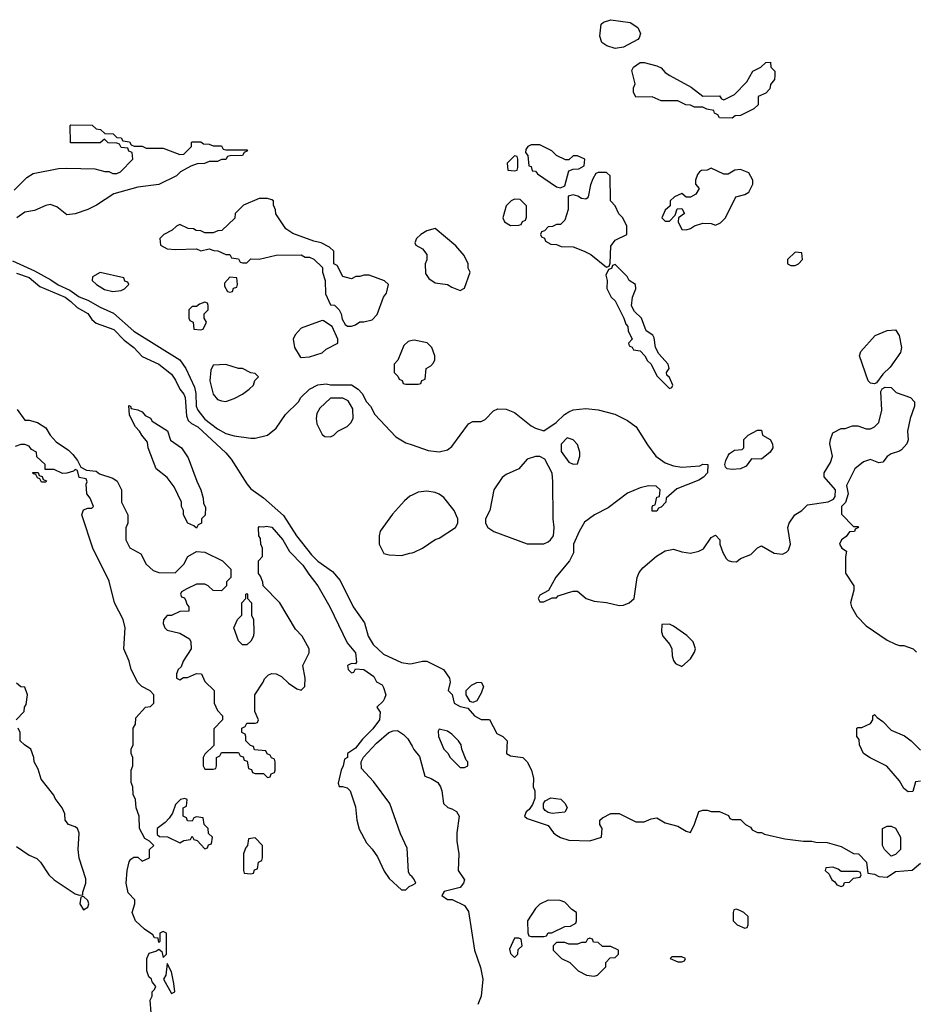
# Model space of a CAD drawing. Header units: inches. Extents: x 2348352 to 2479776, y 460422 to 613655.
# Tile 188 of 256: x 2368125 to 2372410, y 541071 to 545776. Entities that reach past the tile are written whole.
import ezdxf

# ---------------------------------------------------------------- set-up
doc = ezdxf.new("R2010")
doc.units = ezdxf.units.IN
doc.header["$MEASUREMENT"] = 0
doc.layers.add('C3564', color=7, linetype='Continuous')
doc.layers.add('C3574', color=7, linetype='Continuous')

msp = doc.modelspace()

# ---------------------------------------------------------------- linework, layer by layer
at = {"layer": 'C3564', "color": 4}
for points, elevation in [([(2368098.2, 544961.8), (2368158.6, 545021.4), (2368190, 545041), (2368310, 545064.7), (2368350, 545066), (2368483.6, 545063.6), (2368531.6, 545051.6), (2368551.1, 545051.1), (2368570, 545042), (2368590, 545042), (2368606, 545050), (2368666, 545110), (2368662, 545142), (2368647.3, 545147.3), (2368642, 545162), (2368610, 545166), (2368602, 545182), (2368590, 545186), (2368548.4, 545188.4), (2368530, 545206), (2368510, 545188), (2368368.4, 545188.4), (2368366, 545270), (2368370, 545274), (2368471.6, 545271.6), (2368490, 545254), (2368511.6, 545251.6), (2368532.7, 545232.7), (2368571.6, 545231.6), (2368590, 545214), (2368610, 545212), (2368618, 545198), (2368650, 545192), (2368658, 545178), (2368672.7, 545172.7), (2368710, 545172), (2368730, 545162), (2368810, 545162), (2368890, 545132), (2368910, 545134), (2368946, 545170), (2368946, 545190), (2368950, 545192), (2368990, 545192), (2369003.6, 545183.6), (2369030, 545182), (2369050, 545174), (2369090, 545174), (2369098, 545158), (2369110, 545154), (2369210, 545154), (2369214, 545150), (2369198, 545142), (2369190, 545128), (2369130, 545126), (2369118, 545122), (2369110, 545108), (2369090, 545108), (2369070, 545098), (2369030, 545098), (2369008.4, 545088.4), (2368972.7, 545087.3), (2368943.6, 545076.4), (2368894, 545050), (2368874, 545030), (2368790.6, 544989.4), (2368690, 544975.3), (2368575.3, 544944.7), (2368492, 544890), (2368450.6, 544869.4), (2368390, 544849), (2368350, 544844), (2368302.5, 544882.5), (2368270, 544893.2), (2368250, 544889), (2368195.9, 544864.1), (2368150, 544857.2), (2368112, 544830)], 52), ([(2368090, 544624.4), (2368196.1, 544576.1), (2368273.4, 544533.4), (2368308.6, 544508.6), (2368364.3, 544484.3), (2368410, 544452.4), (2368450, 544436.4), (2368510, 544402), (2368573, 544373), (2368670, 544287.7), (2368890, 544150.5), (2368919.3, 544110), (2368960.3, 544020.3), (2368967.2, 543990), (2368967.6, 543930), (2368975.8, 543910), (2369010, 543867.2), (2369070, 543820.4), (2369110, 543799.1), (2369150, 543787.3), (2369230, 543776), (2369250, 543776), (2369310, 543791), (2369350, 543824.7), (2369395.3, 543890), (2369458, 543950), (2369468.7, 543970), (2369510, 544011), (2369550, 544031), (2369590, 544036), (2369610, 544031.3), (2369710, 544031.3), (2369742, 544010), (2369762, 543990), (2369782, 543950), (2369802, 543930), (2369822, 543890), (2369923, 543783), (2369970, 543754.8), (2370000, 543744.1)], 52), ([(2368110, 544565.7), (2368170, 544544.7), (2368221, 544501), (2368341.6, 544450), (2368370, 544430.2), (2368400.4, 544400.4), (2368450, 544371.7), (2368470, 544344.2), (2368490, 544326), (2368575.3, 544295.3), (2368624.1, 544244.1), (2368670.4, 544210), (2368710, 544166), (2368790, 544130.5), (2368850, 544083), (2368870, 544054), (2368890, 544010.5), (2368910, 543986.8), (2368915.6, 543970), (2368922.5, 543882.5), (2368930, 543860.7), (2368946.3, 543846.3), (2368977.1, 543830), (2369110, 543706), (2369135.2, 543675.2), (2369210, 543557.3), (2369230, 543533.4), (2369290, 543490.6), (2369386.4, 543406.4), (2369448, 543310), (2369519.3, 543219.3), (2369550, 543188.2), (2369619.5, 543139.5), (2369656.1, 543096.1), (2369719.1, 542970), (2369773.2, 542893.2), (2369790.6, 542830), (2369813.4, 542790), (2369863.4, 542743.4), (2369950, 542703.8), (2369990, 542697.1), (2370000, 542699.3)], 48), ([(2370000, 544242.6), (2369982, 544238), (2369960.5, 544219.5), (2369931.6, 544148.4), (2369914, 544130), (2369914, 544090), (2369932.7, 544072.7), (2369938, 544058), (2369952.7, 544052.7), (2369958, 544038), (2369970, 544034), (2370000, 544034)], 56), ([(2368113.2, 543913.2), (2368150, 543862), (2368170, 543862), (2368210, 543851.3), (2368250, 543826), (2368270, 543791.3), (2368298.8, 543758.8), (2368358.7, 543718.7), (2368378.5, 543698.5), (2368402, 543670), (2368418, 543638), (2368443.6, 543623.6), (2368490, 543618), (2368506, 543606), (2368570, 543584.7), (2368590.6, 543570.6), (2368612, 543530), (2368612, 543470), (2368642, 543410), (2368642, 543370), (2368631.6, 543348.4), (2368632, 543290), (2368651.6, 543251.6), (2368703.6, 543223.6), (2368730, 543174), (2368763.6, 543143.6), (2368790, 543134), (2368867.3, 543132.7), (2368910, 543174), (2368928.7, 543211.3), (2368970, 543234), (2369010, 543232), (2369094, 543190), (2369134, 543150), (2369134, 543110), (2369114, 543090), (2369114, 543070), (2369090, 543046), (2369050, 543048), (2369026, 543070), (2369010, 543078), (2368970, 543078), (2368923.6, 543056.4), (2368898, 543042), (2368894, 543030), (2368898, 543018), (2368912.7, 543012.7), (2368919.6, 542999.6), (2368923.6, 542983.6), (2368934, 542970), (2368934, 542950), (2368890, 542948), (2368850, 542928), (2368830, 542928), (2368811.6, 542908.4), (2368811.3, 542890), (2368818, 542870), (2368830, 542858), (2368890, 542844.7), (2368936.9, 542816.9), (2368943.6, 542803.6), (2368944.7, 542770), (2368906, 542710), (2368896, 542684), (2368882, 542670), (2368874, 542650), (2368874, 542630), (2368890, 542622), (2368908, 542632), (2368927.3, 542632.7), (2368970, 542652), (2368994, 542650), (2369010, 542614), (2369054, 542570), (2369054, 542510), (2369070, 542474), (2369094, 542450), (2369094, 542430), (2369052.7, 542387.3), (2369052, 542308), (2369010, 542266), (2369002, 542250), (2369002, 542210), (2369010, 542194), (2369050, 542194), (2369062, 542198), (2369066, 542210), (2369066, 542250), (2369082, 542258), (2369090, 542274), (2369170, 542274), (2369178, 542258), (2369192.7, 542252.7), (2369198, 542238), (2369212.7, 542232.7), (2369218, 542198), (2369232.7, 542192.7), (2369238, 542178), (2369250, 542174), (2369290, 542174), (2369310, 542154), (2369322, 542158), (2369327.3, 542172.7), (2369342, 542178), (2369346, 542190), (2369346, 542230), (2369342, 542242), (2369328, 542248), (2369322, 542262), (2369307.3, 542267.3), (2369302, 542282), (2369247.3, 542287.3), (2369242, 542302), (2369227.3, 542307.3), (2369206, 542330), (2369206, 542350), (2369202, 542362), (2369186, 542370), (2369186, 542390), (2369202, 542398), (2369210, 542414), (2369250, 542414), (2369262, 542418), (2369266, 542430), (2369248, 542470), (2369248, 542550), (2369288.7, 542610), (2369294.6, 542625.4), (2369314.6, 542645.4), (2369330, 542651.3), (2369350.7, 542650.7), (2369376.8, 542636.8), (2369410, 542606), (2369450, 542578), (2369470, 542572), (2369488, 542590), (2369488.7, 542630), (2369478, 542690), (2369508, 542750), (2369508, 542770), (2369475.3, 542830), (2369442.7, 542862.7), (2369368.9, 542988.9), (2369288, 543070), (2369287.3, 543087.3), (2369276.4, 543116.4), (2369266, 543130), (2369266, 543190), (2369286, 543210), (2369286, 543250), (2369278, 543270), (2369276.4, 543296.4), (2369268, 543310), (2369266, 543350), (2369270, 543354), (2369292, 543352), (2369304, 543356), (2369330, 543350.6), (2369382, 543290), (2369415.1, 543235.1), (2369478.4, 543170), (2369506, 543126), (2369550.3, 543070.3), (2369607.3, 542970), (2369690, 542798), (2369730.5, 542750), (2369734.8, 542705.2), (2369730, 542698), (2369710, 542699), (2369692, 542690), (2369694, 542670), (2369710, 542654), (2369722, 542658), (2369730, 542674), (2369770, 542670.8), (2369816.7, 542636.7), (2369830, 542612), (2369856.8, 542596.8), (2369864, 542584), (2369874, 542550), (2369868.1, 542531.9), (2369861.4, 542518.6), (2369831, 542490), (2369847.1, 542467.1), (2369844.4, 542430), (2369812.8, 542387.2), (2369762.9, 542337.1), (2369730, 542294), (2369691.3, 542270), (2369690.8, 542250), (2369678, 542242), (2369671, 542210), (2369660.7, 542190), (2369647.5, 542127.5), (2369652, 542112), (2369668, 542112), (2369690, 542104.7), (2369704.7, 542090), (2369730, 542014), (2369736, 541950), (2369747.1, 541907.1), (2369782, 541842), (2369810, 541812), (2369835.3, 541775.3), (2369867.1, 541707.1), (2369890, 541672), (2369950, 541618), (2369970, 541618), (2369986.3, 541633.7), (2370000, 541640.7)], 44), ([(2368753.2, 541030), (2368749.2, 541090.8), (2368758, 541110), (2368758, 541130), (2368770, 541142), (2368775.3, 541155.3), (2368758, 541178), (2368755.3, 541190), (2368741.5, 541201.5), (2368732.3, 541230), (2368732, 541290), (2368744.4, 541315.6), (2368775.5, 541324.5), (2368790, 541334), (2368803.6, 541323.6), (2368810, 541294), (2368826, 541310), (2368826, 541410), (2368810, 541418), (2368794, 541410), (2368794, 541370), (2368790, 541366), (2368787.3, 541387.3), (2368770, 541388.7), (2368762, 541402), (2368722, 541430), (2368679, 541470), (2368662, 541510), (2368675.3, 541550), (2368675.3, 541570), (2368644, 541604), (2368634, 541650), (2368638, 541710), (2368648.9, 541751.1), (2368656.4, 541763.6), (2368670, 541774), (2368690, 541774), (2368710, 541754), (2368746, 541770), (2368746, 541810), (2368766, 541830), (2368746, 541850), (2368723.1, 541863.1), (2368698, 541910), (2368695.3, 541970), (2368682, 542010), (2368678, 542050), (2368667.3, 542072.7), (2368666, 542110), (2368658, 542130), (2368658, 542190), (2368666, 542210), (2368666, 542250), (2368658, 542270), (2368658, 542290), (2368668, 542310), (2368668, 542390), (2368678, 542410), (2368680.4, 542439.6), (2368726, 542490), (2368750, 542494), (2368766, 542510), (2368766, 542550), (2368748.4, 542568.4), (2368709.1, 542589.1), (2368689.1, 542609.1), (2368658, 542670), (2368648.7, 542710), (2368622, 542770), (2368628.7, 542870), (2368619, 542910), (2368578, 542990), (2368552.9, 543092.9), (2368475.3, 543250), (2368422, 543410), (2368430, 543434), (2368450, 543442), (2368470, 543442), (2368478, 543450), (2368462, 543490), (2368445.2, 543510), (2368443.1, 543556.9), (2368447.3, 543567.3), (2368442, 543582), (2368408.9, 543588.9), (2368402, 543622), (2368390, 543626), (2368382, 543618), (2368351.1, 543608.9), (2368330, 543608), (2368290, 543626), (2368247.3, 543627.3), (2368246, 543650), (2368207.3, 543687.3), (2368206, 543710), (2368182, 543722), (2368170, 543738), (2368150, 543746), (2368130, 543746), (2368103.6, 543736.4)], 44), ([(2370000, 543504), (2369990, 543499.3), (2369963.4, 543476.6), (2369906.6, 543413.4), (2369848.1, 543331.9), (2369842.8, 543310), (2369842.8, 543270), (2369864.7, 543224.7), (2369890, 543218), (2369950, 543216), (2369990, 543226), (2370000, 543228.5)], 52), ([(2368108, 542430), (2368146, 542470), (2368148, 542490), (2368156.4, 542503.6), (2368162, 542550), (2368150, 542586), (2368130, 542588), (2368110, 542606)], 48), ([(2368110, 541824.9), (2368170, 541784), (2368207.3, 541767.3), (2368224.7, 541750), (2368264.7, 541690), (2368290, 541664.7), (2368390, 541598), (2368410, 541592), (2368426, 541594), (2368426, 541606), (2368441.2, 541650), (2368441.2, 541670), (2368409.1, 541769.1), (2368404, 541810), (2368408.9, 541888.9), (2368402, 541910), (2368390, 541919), (2368358, 541930), (2368342, 541950), (2368340.4, 541980.4), (2368328, 542010), (2368294, 542054), (2368288.7, 542070), (2368227, 542147), (2368214, 542194), (2368194, 542230), (2368193.2, 542250), (2368178, 542290), (2368148, 542310), (2368128, 542330), (2368128, 542370), (2368118, 542390)], 48), ([(2370000, 541679.1), (2369989.6, 541689.6), (2369983.3, 541703.3), (2369976.6, 541816.6), (2369945.6, 541885.6), (2369894, 542030), (2369815.5, 542135.5), (2369758, 542198), (2369757.2, 542230), (2369767.7, 542252.3), (2369830, 542319.1), (2369889.8, 542370.2), (2369910, 542377.6), (2369930, 542379.1), (2369959.9, 542359.9), (2369979.2, 542339.2), (2370000, 542304.2)], 44)]:
    msp.add_lwpolyline(points, dxfattribs=dict(at, elevation=elevation))
for points, elevation in [([(2369310, 544922), (2369270, 544922), (2369194, 544890), (2369154, 544850), (2369152.7, 544827.3), (2369091.6, 544768.4), (2369072.7, 544767.3), (2369050, 544758), (2369010, 544758), (2368990, 544768), (2368968.4, 544768.4), (2368956.4, 544776.4), (2368930, 544778), (2368890, 544798), (2368874, 544790), (2368854, 544770), (2368814, 544750), (2368794, 544730), (2368798, 544698), (2368830, 544682), (2368870, 544678), (2368970, 544682), (2368990, 544672), (2369030, 544682), (2369052.7, 544672.7), (2369071.6, 544671.6), (2369110, 544654), (2369130, 544654), (2369138, 544638), (2369170, 544634), (2369178, 544618), (2369190, 544614), (2369210, 544614), (2369230, 544634), (2369270, 544632), (2369350, 544651.3), (2369470, 544652), (2369490, 544642), (2369510, 544642), (2369531.1, 544631.1), (2369571.6, 544591.6), (2369572, 544570), (2369584.7, 544530), (2369586.4, 544466.4), (2369610, 544414), (2369630, 544412), (2369652, 544390), (2369662, 544370), (2369665.4, 544345.4), (2369679.6, 544319.6), (2369691.6, 544311.6), (2369710, 544311.3), (2369730, 544318), (2369750, 544332), (2369770, 544332), (2369810, 544342), (2369833.2, 544366.8), (2369864, 544450), (2369878, 544470), (2369888, 544510), (2369868.9, 544528.9), (2369794.6, 544554.6), (2369770, 544555.3), (2369750, 544548.7), (2369731.6, 544548.4), (2369710, 544538), (2369669.1, 544549.1), (2369642, 544602), (2369626, 544610), (2369626, 544670), (2369606, 544690), (2369566, 544710), (2369530, 544718), (2369430, 544755.3), (2369396.4, 544776.4), (2369348.4, 544848.4), (2369347.3, 544867.3), (2369338, 544890), (2369338, 544910), (2369330, 544915.3)], 56), ([(2368510, 544568), (2368472.7, 544547.3), (2368472, 544530), (2368492, 544510), (2368530, 544486.8), (2368570, 544478), (2368610, 544482), (2368626, 544490), (2368646, 544510), (2368642, 544522), (2368627.3, 544527.3), (2368622, 544542)], 56), ([(2369130, 544546), (2369103.6, 544516.4), (2369103.6, 544503.6), (2369118, 544478), (2369130, 544474), (2369142, 544478), (2369147.3, 544492.7), (2369162, 544498), (2369166, 544510), (2369162, 544542)], 56), ([(2369010, 544426), (2368983.6, 544416.4), (2368970, 544406), (2368950, 544406), (2368934, 544390), (2368934, 544350), (2368938, 544338), (2368954, 544330), (2368958, 544298), (2368990, 544294), (2369002, 544298), (2369018, 544330), (2369006, 544350), (2369006, 544370), (2369026, 544390), (2369026, 544410), (2369022, 544422)], 56), ([(2369570, 544338), (2369470, 544302), (2369442, 544270), (2369432, 544250), (2369438, 544210), (2369465.4, 544165.4), (2369470, 544162), (2369510, 544164.7), (2369570, 544184.7), (2369590, 544202), (2369646, 544230), (2369646, 544250), (2369618, 544310), (2369576.4, 544336.4)], 56), ([(2369110, 544128.7), (2369050, 544126), (2369038, 544102), (2369034, 544050), (2369050, 543986), (2369070, 543961), (2369090, 543954.8), (2369110, 543951), (2369150, 543966), (2369190, 543986), (2369222, 544010), (2369242, 544030), (2369248.4, 544051.6), (2369266, 544070), (2369250, 544086), (2369230, 544088), (2369190, 544108.7), (2369170, 544108.7)], 56), ([(2369670, 543968), (2369610, 543968), (2369559.6, 543920.4), (2369545.4, 543894.6), (2369542, 543870), (2369545.4, 543845.4), (2369570, 543794), (2369583.6, 543783.6), (2369610, 543782), (2369626, 543790), (2369646, 543810), (2369690, 543832), (2369708, 543850), (2369718, 543870), (2369716.4, 543916.4), (2369694.6, 543954.6)], 52), ([(2368970, 543346), (2368958, 543358), (2368928, 543370), (2368908, 543410), (2368908, 543430), (2368898, 543450), (2368898, 543470), (2368863.1, 543543.1), (2368830, 543588), (2368778, 543630), (2368739, 543730), (2368736.5, 543756.5), (2368708, 543790), (2368698, 543810), (2368678, 543830), (2368650, 543886), (2368647.3, 543932.7), (2368654, 543930), (2368658, 543918), (2368690, 543912), (2368710, 543902), (2368725.4, 543885.4), (2368750, 543872), (2368758, 543858), (2368831.1, 543811.1), (2368846.4, 543766.4), (2368898, 543730), (2368930, 543682), (2368970.9, 543570.9), (2368991.3, 543530), (2369002, 543490), (2369003.6, 543463.6), (2369012.7, 543447.3), (2369011.6, 543408.4), (2368994, 543390), (2368994, 543370), (2368978, 543362)], 44), ([(2368230, 543566), (2368222, 543582), (2368210, 543586), (2368202, 543602), (2368190, 543606), (2368187.3, 543612.7), (2368212.7, 543612.7), (2368218, 543598), (2368232.7, 543592.7), (2368238, 543578), (2368252.7, 543572.7), (2368250, 543566)], 44), ([(2369190, 542788), (2369170, 542808), (2369148.7, 542870), (2369166, 542910), (2369186, 542930), (2369186, 542990), (2369206, 543010), (2369206, 543030), (2369210, 543034), (2369214, 543030), (2369214, 543010), (2369232, 542990), (2369232, 542930), (2369242, 542910), (2369244.7, 542850), (2369242, 542830), (2369230, 542806), (2369210, 542788)], 44), ([(2368913.6, 542053.6), (2368894, 542050), (2368870, 542026), (2368856, 541984), (2368839.8, 541960.2), (2368821, 541939), (2368782, 541910), (2368782, 541882), (2368792.7, 541872.7), (2368831.6, 541871.6), (2368890, 541842), (2368910, 541854), (2368942, 541858), (2368950, 541874), (2368958, 541858), (2368972.7, 541852.7), (2369010, 541814), (2369022, 541818), (2369027.3, 541832.7), (2369042, 541838), (2369046, 541870), (2369027.3, 541887.3), (2369026, 541910), (2369006, 541930), (2369002, 541962), (2368970, 541966), (2368958, 541962), (2368950, 541946), (2368927.3, 541947.3), (2368922, 541962), (2368906, 541970), (2368906, 542010), (2368922, 542018), (2368926, 542050)], 44), ([(2369250, 541866), (2369218, 541862), (2369214, 541830), (2369203.6, 541816.4), (2369194, 541790), (2369194, 541710), (2369198, 541698), (2369230, 541694), (2369242, 541698), (2369247.3, 541712.7), (2369262, 541718), (2369266, 541750), (2369282, 541758), (2369286, 541770), (2369286, 541830)], 44), ([(2368430, 541586), (2368418, 541582), (2368412, 541550), (2368430, 541522), (2368450, 541534), (2368455.3, 541550), (2368450, 541566)], 48), ([(2368830, 541266), (2368822.8, 541210), (2368812, 541190), (2368850, 541122), (2368866, 541130), (2368862, 541170), (2368850, 541226)], 44)]:
    msp.add_lwpolyline(points, close=True, dxfattribs=dict(at, elevation=elevation))
at = {"layer": 'C3574', "color": 4}
for points, elevation in [([(2370970, 545638.4), (2370931.5, 545651.5), (2370907.5, 545667.5), (2370897.5, 545697.5), (2370904.2, 545755.8), (2370915.1, 545764.9), (2370950, 545776.4), (2371042.6, 545762.6), (2371079.5, 545739.5), (2371091, 545710), (2371086, 545690), (2371078.5, 545681.5), (2371010, 545644.5)], 52), ([(2371530, 545306), (2371470, 545308), (2371462, 545322), (2371446, 545330), (2371442, 545342), (2371408.4, 545348.4), (2371390, 545358), (2371350, 545358), (2371330, 545368), (2371308.9, 545368.9), (2371270, 545388), (2371190, 545388.7), (2371147.3, 545407.3), (2371070, 545406), (2371058, 545430), (2371058, 545450), (2371066, 545470), (2371050, 545534), (2371058, 545550), (2371090, 545571.3), (2371110, 545572), (2371170, 545556), (2371190, 545546), (2371210, 545524.7), (2371232, 545510), (2371334, 545454), (2371390, 545411.3), (2371470, 545412), (2371478, 545398), (2371490, 545394), (2371540.4, 545419.6), (2371600.4, 545479.6), (2371628.9, 545531.1), (2371666, 545550), (2371690, 545572), (2371712.7, 545572.7), (2371714, 545550), (2371734, 545530), (2371734, 545510), (2371732, 545490), (2371712.7, 545467.3), (2371710, 545446), (2371690, 545426), (2371654, 545410), (2371654, 545370), (2371634, 545350), (2371570, 545318), (2371543.6, 545316.4)], 52), ([(2370610, 545178), (2370570, 545178), (2370554, 545170), (2370543.6, 545156.4), (2370542, 545142), (2370552.7, 545127.3), (2370558, 545078), (2370570, 545074), (2370574, 545054), (2370590, 545052), (2370599.6, 545039.6), (2370690, 544978), (2370710, 544972), (2370730, 544982), (2370750, 545054), (2370770, 545062), (2370796.4, 545063.6), (2370822, 545078), (2370826, 545110), (2370790, 545126), (2370770, 545126), (2370750, 545106), (2370732.7, 545107.3), (2370690, 545128), (2370668, 545150)], 56), ([(2370490, 545126), (2370454, 545090), (2370458, 545058), (2370490, 545054), (2370502, 545058), (2370506, 545070), (2370506, 545110), (2370502, 545122)], 56), ([(2370930, 545046), (2370890, 545046), (2370878, 545042), (2370863.6, 545016.4), (2370852.7, 544987.3), (2370842, 544930), (2370836.9, 544923.1), (2370830, 544918), (2370810, 544922), (2370792.9, 544932.9), (2370770, 544939), (2370746.4, 544933.6), (2370746, 544870), (2370730, 544818), (2370710, 544798), (2370690, 544798), (2370671.6, 544788.4), (2370650, 544786), (2370632.7, 544767.3), (2370618, 544762), (2370614, 544750), (2370618, 544738), (2370632.7, 544732.7), (2370638, 544718), (2370663.6, 544703.6), (2370690, 544702), (2370712.7, 544692.7), (2370770, 544691.3), (2370822, 544670), (2370854, 544654), (2370930, 544594), (2370942, 544598), (2370947.3, 544612.7), (2370950, 544694), (2370970, 544722), (2371026, 544750), (2371026, 544790), (2371008, 544830), (2370988.9, 544848.9), (2370970, 544886), (2370948, 544910), (2370946, 545030)], 56), ([(2371430, 545066), (2371410, 545058), (2371383.6, 545056.4), (2371374, 545050), (2371363.6, 545036.4), (2371354, 545010), (2371354, 544990), (2371372, 544970), (2371356.9, 544943.1), (2371330, 544928.7), (2371310, 544928.7), (2371290, 544946), (2371254, 544930), (2371234, 544910), (2371232.7, 544887.3), (2371210, 544866), (2371194, 544830), (2371210, 544814), (2371230, 544814), (2371258, 544842), (2371267.3, 544872.7), (2371290, 544874), (2371302, 544850), (2371274, 544830), (2371272, 544810), (2371290, 544774), (2371310, 544772), (2371330, 544778), (2371350, 544791.3), (2371390, 544804.7), (2371430, 544802), (2371450, 544794), (2371474.6, 544805.4), (2371498, 544830), (2371548, 544930), (2371590, 544941), (2371610, 544952), (2371629.2, 544990), (2371629.2, 545010), (2371610, 545044), (2371570, 545061.2), (2371542.8, 545057.2), (2371510, 545038), (2371490, 545038)], 56), ([(2370490, 544918), (2370474, 544910), (2370450, 544886), (2370434, 544830), (2370442, 544810), (2370470, 544792), (2370510, 544794), (2370522, 544798), (2370528, 544812), (2370542, 544818), (2370547.3, 544832.7), (2370547.3, 544887.3), (2370516.4, 544916.4)], 56), ([(2370110, 544778), (2370070, 544768), (2370042, 544750), (2370022, 544730), (2370014, 544710), (2370018, 544698), (2370050, 544682), (2370070, 544654), (2370071.1, 544628.9), (2370062, 544610), (2370063.6, 544563.6), (2370079.6, 544539.6), (2370110, 544518), (2370170, 544511.3), (2370190, 544498), (2370230, 544482), (2370250, 544494), (2370278, 544570), (2370268.9, 544588.9), (2370268, 544610), (2370248.9, 544648.9), (2370210, 544695.3)], 56), ([(2371830, 544666), (2371794, 544630), (2371794, 544610), (2371810, 544602), (2371830, 544602), (2371846, 544610), (2371866, 544630), (2371862, 544662)], 56), ([(2370970, 544606), (2370958, 544602), (2370952.7, 544587.3), (2370938, 544582), (2370925.4, 544554.6), (2370932, 544530), (2370931.6, 544491.6), (2370952, 544450), (2370970, 544432), (2371012, 544350), (2371021, 544321), (2371031.3, 544310), (2371032, 544290), (2371052, 544250), (2371034, 544230), (2371038, 544218), (2371052, 544212), (2371058, 544198), (2371090, 544194), (2371112, 544170), (2371125.4, 544145.4), (2371142, 544130), (2371170, 544074), (2371230, 544014), (2371242, 544018), (2371246, 544030), (2371230, 544066), (2371218, 544078), (2371215.3, 544090), (2371228.7, 544110), (2371224, 544130), (2371178.7, 544178.7), (2371163.7, 544210), (2371156.6, 544256.6), (2371150, 544268.7), (2371119, 544290), (2371097.2, 544350), (2371062.5, 544382.5), (2371049.3, 544409.3), (2371053.2, 544450), (2371068.7, 544490), (2371068, 544510), (2371038, 544530), (2371028.7, 544548.7)], 56), ([(2372210, 544035.3), (2372190, 544039), (2372179, 544050), (2372139, 544170), (2372144, 544190), (2372213.3, 544266.7), (2372270, 544290.6), (2372310, 544294), (2372327.7, 544267.7), (2372338.8, 544210), (2372334.8, 544185.2), (2372284, 544116), (2372250, 544082), (2372219.8, 544040.2)], 52), ([(2371670, 543675.3), (2371622, 543678), (2371596.9, 543643.1), (2371570, 543629.2), (2371530, 543626.6), (2371506, 543630), (2371498, 543638), (2371495.3, 543650), (2371499, 543670), (2371510, 543694), (2371516.4, 543703.6), (2371540.4, 543719.6), (2371578, 543722), (2371586, 543730), (2371586, 543770), (2371606, 543790), (2371650, 543814), (2371670, 543814), (2371674, 543790), (2371712, 543770), (2371722, 543750), (2371724.7, 543730), (2371710.6, 543709.4)], 52), ([(2370742, 543778), (2370712.7, 543747.3), (2370712.7, 543712.7), (2370750, 543662), (2370770, 543652), (2370790, 543654), (2370802, 543690), (2370802, 543710), (2370790, 543746), (2370770, 543768)], 52), ([(2370590, 543688.7), (2370550, 543675.3), (2370510, 543629.2), (2370450, 543602), (2370430, 543588), (2370390.8, 543529.2), (2370371, 543430), (2370351.3, 543390), (2370351.3, 543370), (2370362, 543350), (2370390.6, 543330.6), (2370550, 543270.8), (2370629.1, 543270.9), (2370650, 543281), (2370662, 543290), (2370675.3, 543310), (2370679, 543350), (2370674, 543390), (2370673.2, 543570), (2370669, 543609), (2370635.3, 543675.3), (2370610, 543688)], 52), ([(2371230, 542888), (2371194, 542886), (2371192, 542850), (2371198, 542830), (2371232, 542790), (2371242, 542770), (2371243.6, 542736.4), (2371250, 542714), (2371259.6, 542699.6), (2371290, 542684.7), (2371330, 542722), (2371350, 542754), (2371355.3, 542770), (2371343.1, 542803.1), (2371312.7, 542832.7), (2371250, 542878)], 52), ([(2370290, 542513.2), (2370278, 542518), (2370259.3, 542550), (2370259.3, 542570), (2370284, 542596), (2370310, 542608), (2370330.5, 542610.5), (2370341.6, 542590), (2370330, 542557.2), (2370310, 542521.2)], 48), ([(2370130, 542386), (2370124.7, 542375.3), (2370126.8, 542350), (2370152, 542290), (2370171.1, 542271.1), (2370182, 542250), (2370230, 542202), (2370250, 542202), (2370266, 542210), (2370266, 542230), (2370258, 542238), (2370238, 542290), (2370235.3, 542310), (2370222, 542330), (2370190, 542362), (2370170, 542375.3)], 48), ([(2370670, 541982), (2370650, 541988), (2370636.4, 541996.4), (2370628.4, 542008.4), (2370628, 542030), (2370636.4, 542043.6), (2370663.1, 542056.9), (2370710.7, 542050.7), (2370732, 542030), (2370742, 542010), (2370730, 541988.7)], 48), ([(2372290, 541778), (2372258, 541810), (2372248.7, 541830), (2372248, 541910), (2372270, 541922), (2372290, 541922), (2372310, 541912), (2372334, 541870), (2372334, 541810), (2372310, 541786)], 48), ([(2372010, 541726), (2371978, 541722), (2371974, 541710), (2371992.7, 541692.7), (2372005.4, 541665.4), (2372018, 541658), (2372030, 541642), (2372050, 541634), (2372062, 541638), (2372067.3, 541652.7), (2372090, 541654), (2372110, 541674), (2372142, 541678), (2372146, 541690), (2372142, 541702), (2372130, 541706), (2372050, 541706), (2372036.4, 541716.4)], 48), ([(2370650, 541568), (2370611.1, 541548.9), (2370590, 541528), (2370552, 541470), (2370552.7, 541412.7), (2370558, 541398), (2370570, 541394), (2370630, 541394), (2370642, 541398), (2370650, 541412), (2370667.3, 541412.7), (2370730, 541442), (2370756.4, 541443.6), (2370782, 541458), (2370786, 541470), (2370786, 541510), (2370763.1, 541523.1), (2370730, 541558), (2370707.3, 541567.3)], 48), ([(2371550, 541526), (2371538, 541522), (2371534, 541510), (2371534, 541470), (2371554, 541450), (2371590, 541434), (2371602, 541438), (2371606, 541450), (2371606, 541490), (2371586, 541510), (2371570, 541518)], 48), ([(2370510, 541386), (2370490, 541386), (2370465.4, 541334.6), (2370470, 541314), (2370490, 541294), (2370506, 541310), (2370507.3, 541332.7), (2370526, 541350), (2370522, 541382)], 48), ([(2370850, 541386), (2370838, 541382), (2370830, 541366), (2370810, 541366), (2370790, 541358), (2370750, 541358), (2370730, 541366), (2370690, 541366), (2370674, 541350), (2370674, 541330), (2370690, 541314), (2370714, 541290), (2370754, 541270), (2370794, 541230), (2370834, 541210), (2370870, 541204.7), (2370886, 541210), (2370926, 541250), (2370926, 541270), (2370947.3, 541292.7), (2370970, 541294), (2370986, 541310), (2370986, 541330), (2370950, 541346), (2370910, 541346), (2370890, 541366), (2370867.3, 541367.3), (2370862, 541382)], 48), ([(2371290, 541298), (2371242, 541298), (2371234, 541290), (2371270, 541274), (2371290, 541274), (2371302, 541278), (2371306, 541290)], 48)]:
    msp.add_lwpolyline(points, close=True, dxfattribs=dict(at, elevation=elevation))
for points, elevation in [([(2370000, 544034), (2370030, 544034), (2370042, 544038), (2370047.3, 544052.7), (2370062, 544058), (2370068, 544110), (2370090, 544122), (2370103.1, 544136.9), (2370108.7, 544150), (2370109, 544170), (2370094, 544210), (2370072.5, 544232.5), (2370010, 544245.2), (2370000, 544242.6)], 56), ([(2370000, 543744.1), (2370076.8, 543716.8), (2370130, 543710.7), (2370170, 543721), (2370190, 543736), (2370270, 543844.7), (2370290, 543856), (2370330, 543856), (2370350, 543866), (2370390, 543906.8), (2370410, 543917.3), (2370450, 543914.8), (2370490, 543898.8), (2370570, 543836), (2370590, 543824.7), (2370630, 543812), (2370688.9, 543851.1), (2370728, 543890), (2370750, 543902), (2370770, 543911), (2370830, 543918), (2370890, 543911), (2370968.9, 543891.1), (2371030, 543861), (2371071.3, 543830), (2371124.5, 543744.5), (2371164.7, 543690), (2371210, 543658), (2371250, 543644.7), (2371290, 543638), (2371375.3, 543644.7), (2371390, 543652), (2371414, 543650), (2371412, 543610), (2371392, 543590), (2371370, 543575.3), (2371266, 543534), (2371214, 543490), (2371212, 543470), (2371190, 543446), (2371178, 543442), (2371170, 543428), (2371147.3, 543427.3), (2371147.3, 543447.3), (2371150, 543454), (2371162, 543458), (2371170, 543494), (2371182, 543498), (2371186, 543530), (2371167.3, 543547.3), (2371130, 543548), (2371090, 543539), (2371030, 543514), (2370936.8, 543443.2), (2370872, 543410), (2370824.5, 543375.5), (2370798, 543330), (2370772, 543270), (2370771.6, 543228.4), (2370752, 543190), (2370687.5, 543112.5), (2370652, 543048), (2370610, 543026), (2370602, 543010), (2370610, 542994), (2370630, 542994), (2370670, 543014), (2370690, 543014), (2370698, 543022), (2370743.1, 543036.9), (2370770, 543044.7), (2370790, 543044.7), (2370832, 543010), (2370870, 542997.3), (2370930, 542990.8), (2370990, 542976), (2371010, 542978.8), (2371038, 542990), (2371062, 543010), (2371076, 543110), (2371085.1, 543134.9), (2371102.7, 543157.3), (2371167.9, 543212.1), (2371210, 543237.1), (2371250, 543246), (2371290, 543233.4), (2371330, 543227.3), (2371370, 543236.3), (2371392, 543248), (2371430, 543302), (2371450, 543312), (2371471.3, 543290), (2371471.3, 543270), (2371484.7, 543230), (2371500.7, 543200.7), (2371510, 543191.3), (2371526.4, 543186.4), (2371550, 543186), (2371570, 543202), (2371619, 543221), (2371650, 543252), (2371670, 543262), (2371730, 543226), (2371770, 543222), (2371788.9, 543231.1), (2371799, 543241), (2371808.7, 543270), (2371795.3, 543350), (2371802, 543370), (2371829, 543410), (2371862, 543430), (2371890, 543458), (2371988.7, 543471.3), (2372014.6, 543485.4), (2372022, 543498), (2372024, 543530), (2371968.9, 543591.1), (2371968.7, 543610), (2372000.2, 543659.8), (2372009.2, 543690), (2371997.2, 543750), (2371999, 543770), (2372010, 543802), (2372050, 543822), (2372070, 543822), (2372104, 543836), (2372130, 543834.8), (2372170, 543821), (2372190, 543821), (2372209.3, 543830.7), (2372230, 543852), (2372245.2, 543910), (2372240.4, 543999.6), (2372247.3, 544012.7), (2372260.4, 544019.6), (2372290, 544018), (2372314, 543994), (2372382, 543970), (2372401, 543950), (2372401, 543930), (2372380.7, 543870), (2372366.8, 543810), (2372371.1, 543768.9), (2372364.7, 543750), (2372339.1, 543720.9), (2372330, 543714), (2372290, 543702), (2372270.9, 543689.1), (2372250, 543662), (2372230, 543659), (2372190, 543674), (2372156.8, 543663.2), (2372116, 543630), (2372076, 543550), (2372084.7, 543510), (2372071, 543469), (2372052, 543450), (2372052.7, 543412.7), (2372110, 543354), (2372130, 543354), (2372134, 543350), (2372118, 543342), (2372114, 543330), (2372090, 543328), (2372074.4, 543305.6), (2372052, 543290), (2372042, 543270), (2372054, 543250), (2372076, 543236), (2372071.6, 543208.4), (2372071.6, 543131.6), (2372111.3, 543070), (2372111.3, 543050), (2372094.8, 542990), (2372100.7, 542970), (2372125.8, 542925.8), (2372170, 542878.8), (2372270, 542810.8), (2372310, 542791), (2372330, 542784.7), (2372350, 542784.7), (2372394, 542770), (2372410, 542754)], 52), ([(2370000, 543228.5), (2370010, 543231), (2370050, 543251), (2370110, 543291.3), (2370130, 543298), (2370208, 543350), (2370218, 543370), (2370218, 543390), (2370202, 543430), (2370152.3, 543492.3), (2370129.4, 543509.4), (2370110, 543517.2), (2370070, 543522.7), (2370030, 543518), (2370000, 543504)], 52), ([(2370000, 542699.3), (2370050, 542710.5), (2370070, 542710.6), (2370150.4, 542670.4), (2370179.1, 542630), (2370182, 542610), (2370172, 542570), (2370191, 542551), (2370201, 542510), (2370230, 542494), (2370266, 542486), (2370298, 542450), (2370330, 542431.3), (2370370, 542432), (2370405.4, 542365.4), (2370434, 542350), (2370454, 542330), (2370452, 542270), (2370470, 542258), (2370530, 542250.8), (2370550.7, 542230), (2370570.7, 542190), (2370581, 542150), (2370578, 542110), (2370586, 542090), (2370586.4, 542053.6), (2370575.3, 542024.7), (2370559.1, 542000.9), (2370544.7, 541990), (2370538, 541970), (2370550, 541958), (2370650, 541924.7), (2370676, 541890), (2370690, 541878.8), (2370710, 541867.3), (2370750, 541854.8), (2370848.9, 541851.1), (2370906, 541870), (2370908, 541910), (2370898, 541930), (2370898, 541950), (2370910, 541962), (2370950, 541982), (2370990, 541982), (2371070, 541942), (2371110, 541942), (2371143.1, 541956.9), (2371170, 541962), (2371210, 541938), (2371270, 541922), (2371310, 541898), (2371330, 541892), (2371349.1, 541930.9), (2371370, 541991.3), (2371390, 541998), (2371410, 541998), (2371430, 541991.3), (2371470, 541992), (2371512.7, 541972.7), (2371518, 541958), (2371530, 541954), (2371570, 541954), (2371594, 541930), (2371616.9, 541916.9), (2371624.7, 541904.7), (2371650, 541892), (2371670, 541892), (2371683.6, 541883.6), (2371782, 541862), (2371870, 541851), (2371910.7, 541850.7), (2371930, 541844.7), (2371983.6, 541843.6), (2372050, 541824.7), (2372110, 541792), (2372134, 541790), (2372172, 541750), (2372178, 541698), (2372210, 541692), (2372230, 541682), (2372270, 541678), (2372310, 541704.7), (2372390, 541712), (2372430, 541744.7)], 48), ([(2372430, 542137.2), (2372406, 542134), (2372392.8, 542087.2), (2372370, 542086.6), (2372350, 542102.7), (2372330, 542139), (2372269.1, 542209.1), (2372189.1, 542249.1), (2372158, 542270), (2372138, 542310), (2372136.4, 542336.4), (2372126, 542350), (2372126, 542390), (2372130, 542394), (2372150, 542394), (2372190, 542412), (2372202, 542430), (2372202, 542450), (2372210, 542456), (2372222, 542442), (2372250, 542422.8), (2372290, 542381), (2372353.7, 542353.7), (2372384.7, 542330), (2372430, 542284.7)], 48), ([(2370000, 542304.2), (2370009, 542289), (2370035.2, 542255.2), (2370060.7, 542160.7), (2370091.3, 542150), (2370122.8, 542130), (2370136.3, 542110), (2370142.8, 542090), (2370151, 542030), (2370170.6, 542010.6), (2370190, 542005.5), (2370211.9, 541991.9), (2370224.9, 541970), (2370214.8, 541890), (2370214.8, 541850), (2370222.8, 541790), (2370221, 541710), (2370250, 541666), (2370246, 541650), (2370230.5, 541629.5), (2370154, 541610), (2370142, 541590), (2370170, 541572), (2370191.1, 541571.1), (2370250, 541542), (2370270, 541514), (2370298.8, 541330), (2370327.1, 541247.1), (2370338.8, 541190), (2370330.8, 541110), (2370314.8, 541070)], 44), ([(2370000, 541640.7), (2370018, 541650), (2370009, 541670), (2370000, 541679.1)], 44)]:
    msp.add_lwpolyline(points, dxfattribs=dict(at, elevation=elevation))

doc.saveas('drawing.dxf')
